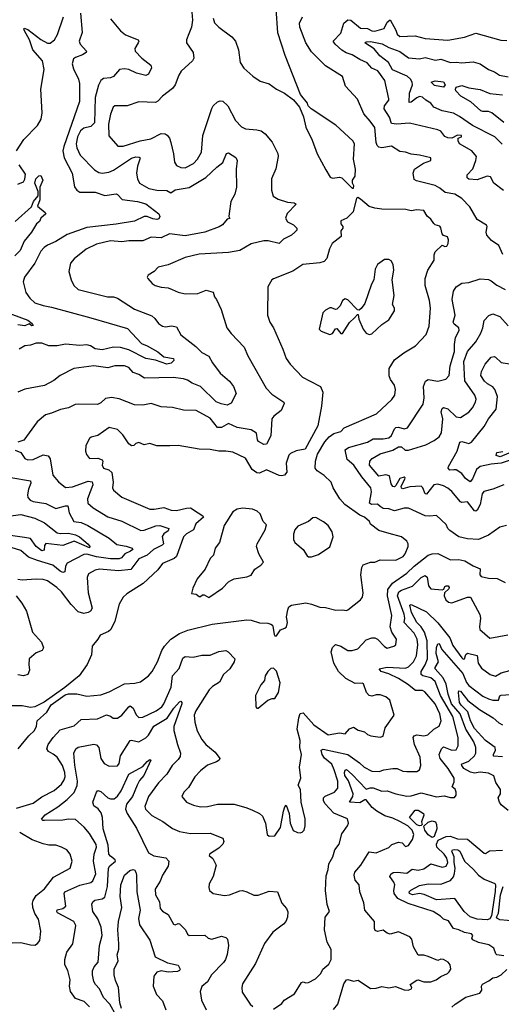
# Model space of a CAD drawing. Extents: x 1552294 to 1694791, y 811929 to 917222.
# Tile 237 of 256: x 1595908 to 1599336, y 878475 to 885489. Entities that reach past the tile are written whole.
import ezdxf

# ---------------------------------------------------------------- set-up
doc = ezdxf.new("R2010")
doc.units = 0

msp = doc.modelspace()

# ---------------------------------------------------------------- linework, layer by layer
at = {"layer": '0CON10XD'}
for points in [[(1597285, 885500), (1597295, 885467.5), (1597325, 885436), (1597417, 885367), (1597444.3, 885335), (1597465.6, 885275), (1597478, 885185), (1597504.4, 885144.4), (1597567, 885087), (1597620.3, 885050.3), (1597685, 885031.2), (1597735, 884993.8), (1597793.3, 884965), (1597857, 884917), (1597900, 884865), (1597927.3, 884797.3), (1597944.5, 884724.5), (1597991.1, 884631.1), (1598025, 884532.5), (1598088.4, 884418.4), (1598118.3, 884368.3), (1598135, 884360), (1598185, 884366.2), (1598201.7, 884361.7), (1598275, 884290), (1598285, 884290), (1598287.5, 884305), (1598277.5, 884325), (1598277.5, 884345), (1598296, 884375), (1598299.2, 884425), (1598284.2, 884495), (1598291.4, 884605), (1598278.8, 884625), (1598157.4, 884737.4), (1597983, 884853), (1597962.5, 884875), (1597957.5, 884895), (1597906.4, 884956.4), (1597797.3, 885235), (1597746.5, 885395), (1597733.4, 885566.6)], [(1595885.7, 884555), (1595936.9, 884635), (1596035, 884734.4), (1596060.1, 884779.9), (1596068, 884825), (1596058.5, 884995), (1596082.1, 885135), (1596069.3, 885195), (1596000.9, 885275), (1595977.9, 885345), (1595941.4, 885408.6), (1595936.4, 885423.6), (1595940.8, 885429.2), (1595965, 885419.4), (1596058.6, 885348.6), (1596105, 885321.1), (1596125, 885322.9), (1596155, 885345.6), (1596177.6, 885382.4), (1596220.8, 885509.2)], [(1597133.3, 885543.3), (1597137.8, 885485), (1597131.1, 885435), (1597112.1, 885387.9), (1597094.6, 885345.4), (1597095.5, 885325), (1597142.2, 885255), (1597148.1, 885215), (1597137.5, 885195), (1597058.3, 885121.7), (1597041.8, 885095), (1597015, 885026), (1596995, 884998.6), (1596925, 884944.3), (1596892, 884908), (1596875, 884899.2), (1596756.1, 884903.9), (1596673.5, 884876.5), (1596585, 884874.4), (1596574.5, 884865), (1596555.4, 884815), (1596540, 884745), (1596541.4, 884661.4), (1596607.4, 884587.4), (1596645, 884587.9), (1596765, 884625.3), (1596840.8, 884639.3), (1596915, 884677.5), (1596944.5, 884675.5), (1596957.4, 884667.4), (1596973.8, 884645), (1596984.6, 884614.6), (1597003.2, 884533.2), (1597009.2, 884475), (1597025, 884450), (1597055, 884435.6), (1597085, 884434.5), (1597145, 884465.6), (1597173.5, 884495), (1597201.2, 884545), (1597211.5, 884665), (1597275, 884856.2), (1597285, 884875.8), (1597315, 884904.2), (1597335, 884911.4), (1597355, 884907.5), (1597388.8, 884875), (1597445, 884771.2), (1597486, 884725), (1597515, 884711.5), (1597595, 884705.6), (1597626.3, 884696.3), (1597656.4, 884676.4), (1597706.4, 884616.4), (1597745.7, 884535), (1597748.6, 884515), (1597732.4, 884427.6), (1597700.8, 884355), (1597700.6, 884275), (1597712.8, 884232.8), (1597748.6, 884211.4), (1597815, 884188.1), (1597862.5, 884185), (1597876.2, 884175), (1597811.7, 884108.3), (1597799.2, 884075), (1597815, 884048), (1597857.8, 884027.8), (1597880, 884005), (1597880.9, 883989.1), (1597867.5, 883975), (1597842, 883955), (1597785, 883926.5), (1597755, 883895.8), (1597676.6, 883913.4), (1597645, 883912.5), (1597555, 883891.9), (1597474.3, 883845.7), (1597395, 883829.4), (1597185, 883818.5), (1597085, 883795.6), (1596965, 883743.1), (1596893.2, 883726.8), (1596865, 883696.2), (1596821.4, 883668.6), (1596816.2, 883655), (1596821.2, 883645), (1596850.3, 883610.3), (1596872.5, 883595), (1596915, 883582.5), (1596965, 883580), (1596993, 883567), (1597035, 883547.5), (1597085.8, 883535.8), (1597175, 883539.2), (1597235, 883562), (1597285, 883547.5), (1597293.8, 883515), (1597310, 883495), (1597341.9, 883425), (1597383.3, 883295), (1597412.6, 883252.6), (1597506.9, 883155), (1597532, 883095), (1597663.4, 882863.4), (1597702.3, 882822.3), (1597788.8, 882765), (1597790, 882755), (1597769.2, 882705), (1597716.3, 882663.7), (1597701.9, 882645), (1597694.7, 882525), (1597665, 882464.4), (1597645, 882462.1), (1597606.9, 882485), (1597600.4, 882495), (1597593.3, 882543.3), (1597555, 882567.8), (1597455, 882582.9), (1597395, 882612.9), (1597345, 882583.6), (1597316.7, 882585), (1597265, 882650.9), (1597165, 882705.5), (1597075, 882706.7), (1596995.4, 882725.4), (1596915, 882731.1), (1596845, 882754), (1596785, 882742.2), (1596725, 882744.5), (1596615, 882788.9), (1596562.1, 882797.9), (1596518.8, 882791.2), (1596485, 882758.8), (1596463, 882747), (1596328.8, 882751.2), (1596302.8, 882747.2), (1596255, 882724.4), (1596198.3, 882711.7), (1596135, 882685.5), (1596091.2, 882675), (1596033.3, 882625), (1595937, 882493), (1595895, 882480)], [(1596340.5, 885535), (1596352.7, 885397.3), (1596332, 885335), (1596338, 885315), (1596383.8, 885265), (1596380, 885255), (1596355, 885237.8), (1596305, 885220.5), (1596290.6, 885209.4), (1596282.3, 885175), (1596291.7, 885138.3), (1596326.7, 885065), (1596333.4, 885033.4), (1596333.6, 884906.4), (1596221.6, 884585), (1596216, 884555), (1596225.6, 884505.6), (1596280.4, 884395), (1596298.5, 884298.5), (1596315, 884274.3), (1596335, 884260.6), (1596445, 884259.6), (1596515, 884237.1), (1596595, 884247.5), (1596605, 884243.8), (1596637.4, 884207.4), (1596745.5, 884194.5), (1596805, 884178.4), (1596898.5, 884105), (1596906.7, 884086.7), (1596899.2, 884070.8), (1596885, 884064.8), (1596855, 884069.5), (1596815, 884086.6), (1596795, 884085.9), (1596725.6, 884054.4), (1596595, 884031.9), (1596385, 884007.6), (1596245, 883958.5), (1596165, 883908.8), (1596105, 883883.6), (1596081.9, 883865), (1596059.2, 883840.8), (1596014.6, 883755.4), (1595942.9, 883655), (1595932.1, 883622.1), (1595950.8, 883545), (1595979.2, 883505), (1596015, 883472.5), (1596075, 883451.8), (1596135, 883441.2), (1596415, 883364.6)], [(1596554.2, 885495), (1596625, 885409.2), (1596660.5, 885380.5), (1596751.2, 885345), (1596756, 885335), (1596752.5, 885325), (1596726.7, 885285), (1596730.9, 885265), (1596776.9, 885215), (1596842, 885165), (1596847.1, 885145), (1596825, 885100), (1596805, 885091.5), (1596738.8, 885108.8), (1596684.7, 885134.7), (1596655, 885139.2), (1596617.5, 885135), (1596575, 885084.3), (1596555, 885074.4), (1596505, 885069.4), (1596485, 885055.7), (1596468.5, 885021.5), (1596444.8, 884935), (1596441.2, 884755), (1596415, 884727.9), (1596364.8, 884715.2), (1596341.7, 884698.3), (1596319.1, 884655), (1596309.5, 884605), (1596313.9, 884575), (1596339.2, 884525), (1596440.5, 884420.5), (1596471.4, 884401.4), (1596495, 884395.5), (1596543.3, 884403.3), (1596575, 884417.5), (1596705, 884503.4), (1596735, 884511.2), (1596759.1, 884509.1), (1596765.6, 884505.6), (1596764.3, 884495), (1596746.6, 884445), (1596738.9, 884395), (1596745.4, 884355), (1596761.1, 884325), (1596827.4, 884287.4), (1596883.7, 884273.7), (1596955, 884273.1), (1596985, 884256), (1597015, 884276.5), (1597115, 884292.9), (1597234, 884365), (1597311.2, 884438.8), (1597355, 884470.6), (1597379.4, 884535), (1597395, 884541.1), (1597446.6, 884506.6), (1597455.5, 884485), (1597448.2, 884425), (1597452.5, 884295), (1597438.6, 884245), (1597410, 884195), (1597398.8, 884108.8)], [(1599347.2, 883817.2), (1599319.3, 883879.3), (1599265.5, 883915.5), (1599232.7, 883955), (1599228.2, 883975), (1599236.4, 884015), (1599231.4, 884025), (1599164.6, 884064.6), (1599112, 884155), (1599055, 884214.3), (1599005, 884246.7), (1598936.8, 884256.8), (1598899.1, 884289.1), (1598865, 884307.1), (1598731.6, 884341.6), (1598715, 884350.8), (1598708.5, 884395), (1598718.6, 884425), (1598782.4, 884467.6), (1598833.8, 884485), (1598835.7, 884505), (1598755, 884524.4), (1598695, 884530.5), (1598655, 884546.4), (1598615, 884550.5), (1598555, 884586.9), (1598485, 884576.2), (1598465, 884581.2), (1598453.2, 884593.2), (1598445.2, 884615.2), (1598435, 884720), (1598403.6, 884765), (1598358.1, 884818.1), (1598313, 884923), (1598226.9, 885015), (1598205.4, 885085.4), (1598085, 885161.1), (1597985, 885259.4), (1597946, 885325), (1597902.7, 885435), (1597899.6, 885465), (1597920.3, 885509.7)], [(1599352.8, 884272.8), (1599282.5, 884325), (1599260.6, 884370.6), (1599235.5, 884374.5), (1599165, 884348.7), (1599105, 884353.5), (1599092.9, 884362.9), (1599093.5, 884385), (1599132.7, 884427.3), (1599156, 884485), (1599159.6, 884515), (1599125.5, 884555.5), (1599038.8, 884605), (1599030, 884625), (1599030, 884645), (1599052.5, 884655), (1599053.3, 884665), (1599025, 884665.8), (1598983.8, 884646.2), (1598955, 884648.6), (1598935, 884658.1), (1598905, 884694.7), (1598885, 884704.2), (1598682.1, 884752.1), (1598593.6, 884743.6), (1598555, 884748.9), (1598541.3, 884795), (1598502.9, 884855), (1598505.5, 884875), (1598535.3, 884914.7), (1598536.9, 884925), (1598507.5, 885055), (1598456.5, 885125), (1598415, 885143.8), (1598382.1, 885182.1), (1598330, 885205), (1598275, 885239.6), (1598232.5, 885252.5), (1598201, 885271), (1598153.3, 885315), (1598140, 885335), (1598195, 885394), (1598216.4, 885465), (1598245, 885488.5), (1598265.6, 885485), (1598335, 885428.2), (1598385, 885425.9), (1598415, 885410), (1598435, 885407.1), (1598503.5, 885426.5), (1598525, 885470.9), (1598545, 885487.1), (1598585.3, 885415), (1598595.5, 885385), (1598615, 885370), (1598724.1, 885374.1), (1598795, 885354.8), (1598956, 885344), (1599075, 885364.5), (1599155, 885391.9), (1599333.8, 885343.8), (1599375, 885341.1)], [(1599342, 884602), (1599291.1, 884655), (1599131.5, 884735), (1599039.1, 884799.1), (1598995, 884822.1), (1598915, 884840.8), (1598856.7, 884865), (1598834.3, 884895), (1598798, 884915), (1598775, 884937.5), (1598755, 884941.5), (1598735, 884933.2), (1598695, 884900.7), (1598680.2, 884900.2), (1598682.9, 884965), (1598704.8, 885025.2), (1598702.2, 885045), (1598690.5, 885065), (1598665.7, 885085.7), (1598562.3, 885132.3), (1598533, 885185), (1598471.5, 885231.5), (1598431, 885281), (1598366, 885325), (1598375, 885331.4), (1598405, 885333.3), (1598487.2, 885317.2), (1598535, 885291.8), (1598615, 885261.9), (1598675, 885218.2), (1598755, 885209.4), (1598795, 885219.2), (1598868.7, 885201.3), (1598905, 885207.1), (1598975, 885183.1), (1599015, 885187.3), (1599055, 885182.5), (1599135, 885190), (1599185, 885174.5), (1599245.7, 885134.3), (1599288, 885118), (1599323.3, 885095), (1599385, 885081.2)], [(1598925, 885009.2), (1598860.7, 885020.7), (1598837.5, 885045), (1598865, 885052.7), (1598925, 885046.1), (1598936.4, 885025), (1598925, 885009.2)], [(1599355, 884755.6), (1599269.4, 884825), (1599245, 884834), (1599205, 884834.1), (1599190.4, 884840.4), (1599120.5, 884905), (1599049.1, 884945), (1599012.2, 884982.2), (1599009.3, 884995), (1599015, 885008.2), (1599055, 885021.2), (1599105, 885004.6), (1599185, 884991.3), (1599255, 884963.5), (1599345, 884954.8)], [(1595895, 884316.2), (1595935, 884334), (1595945, 884352), (1595949.1, 884389.1), (1595904.5, 884454.5)], [(1595875, 884051.2), (1595993.1, 884156.9), (1596007.1, 884195), (1596040, 884235), (1596038.8, 884265), (1596015.4, 884325), (1596023.5, 884355), (1596045, 884375.6), (1596058.3, 884378.3), (1596072.1, 884345), (1596052.1, 884295), (1596052.2, 884205), (1596035, 884160), (1596090, 884115), (1596094, 884105), (1596057.5, 884075), (1596049.3, 884050.7), (1596027.5, 884035), (1595992, 883975), (1595938.9, 883911.1), (1595910.3, 883845), (1595872.2, 883807.8)], [(1595898, 880295), (1595973.3, 880386.7), (1596014.5, 880425), (1596026.8, 880455), (1596033.3, 880495), (1596100, 880555), (1596132.2, 880607.8), (1596231.2, 880678.8), (1596255, 880686), (1596314.1, 880685.9), (1596385, 880670.9), (1596485, 880680), (1596545, 880701.9), (1596655, 880756.7), (1596728.3, 880761.7), (1596767.4, 880772.6), (1596825, 880815.7), (1596850, 880845), (1596890, 880915), (1596920.4, 880995), (1596939.5, 881025), (1596985, 881075.6), (1597045, 881115.5), (1597105, 881140), (1597278.1, 881181.9), (1597525.5, 881214.5), (1597555, 881212.2), (1597615, 881191.9), (1597675, 881190), (1597695, 881183.8), (1597706.7, 881175), (1597713.3, 881155), (1597718.3, 881108.3), (1597725, 881100), (1597735, 881100), (1597765, 881142.5), (1597795, 881153.3), (1597807.5, 881165), (1597813.3, 881195), (1597808, 881235), (1597816, 881285), (1597824.1, 881305.9), (1597843, 881317), (1597944.1, 881334.1), (1597985, 881326), (1598045, 881303.3), (1598085, 881302.2), (1598158.3, 881281.7), (1598205, 881284.2), (1598235, 881279.2), (1598245, 881284.2), (1598335, 881356), (1598349.2, 881375), (1598354, 881405), (1598337.5, 881535), (1598343.3, 881586.7), (1598353.5, 881606.5), (1598405, 881625.5), (1598435, 881625.6), (1598475, 881642.2), (1598585, 881639.5), (1598637.5, 881665), (1598651.9, 881685), (1598672.5, 881735), (1598673.3, 881755), (1598664.4, 881775), (1598625, 881806.1), (1598538.9, 881828.9), (1598465, 881849.4), (1598406.2, 881895), (1598397.5, 881915), (1598362, 881945), (1598330.2, 881960.2), (1598221.5, 882035), (1598187.8, 882075), (1598140, 882155), (1598124.2, 882195), (1598075, 882241.9), (1598025.5, 882275.5), (1598012.5, 882295), (1598013.1, 882345), (1598026.9, 882395), (1598079.2, 882480.8), (1598111.9, 882518.1), (1598145, 882541.4), (1598193.8, 882555), (1598218.1, 882581.9), (1598448.7, 882681.3), (1598556.8, 882783.2), (1598577.5, 882815), (1598582.9, 882855), (1598575.6, 882885), (1598548.1, 882925), (1598538.8, 882951.2), (1598538.1, 883005), (1598575.7, 883065), (1598642.5, 883115), (1598726, 883165), (1598802.7, 883247.3), (1598823.3, 883305), (1598831.9, 883435), (1598825, 883487.5), (1598794.2, 883595.8), (1598794.4, 883645), (1598813.1, 883705), (1598858.8, 883775), (1598859.2, 883815), (1598865.8, 883834.2), (1598915, 883882.5), (1598935, 883872.5), (1598947.5, 883875), (1598958.8, 883895), (1598960.7, 883920.7), (1598953, 883943), (1598925, 883952.5), (1598915, 883962.5), (1598905.8, 884005.8), (1598897.7, 884017.7), (1598865, 884028.8), (1598855, 884038), (1598835, 884067.1), (1598809.7, 884089.7), (1598785, 884128.8), (1598736.1, 884133.9), (1598695, 884127.5), (1598657, 884137), (1598485, 884140), (1598436.6, 884146.6), (1598395, 884158), (1598335, 884211.2), (1598315, 884221.2), (1598305, 884217.5), (1598280.7, 884119.3), (1598235.8, 884074.2), (1598193.8, 884055), (1598193.3, 884035), (1598207.5, 884015), (1598207.5, 884005), (1598193.3, 883985), (1598196.7, 883945), (1598133.3, 883895), (1598114.4, 883855.6), (1598095, 883787.5), (1598075, 883766.7), (1598045, 883758), (1597924.5, 883745.5), (1597851.3, 883698.7), (1597715, 883643.8), (1597703.8, 883635), (1597673.8, 883585), (1597672, 883385), (1597688, 883335), (1597713.8, 883295), (1597782.1, 883142.1), (1597804.5, 883075), (1597834.4, 883035), (1597922.3, 882942.3), (1597976.7, 882915), (1598048.8, 882875), (1598065.6, 882835), (1598056.8, 882736.8), (1598030.5, 882595), (1597939.5, 882430.5), (1597875, 882418), (1597835, 882397.5), (1597825, 882386.2), (1597805, 882330), (1597810, 882265), (1597793.3, 882245), (1597775, 882238.6), (1597755, 882240.9), (1597665, 882282.9), (1597615, 882259.1), (1597595, 882261.1), (1597562.7, 882285), (1597516, 882365), (1597425, 882408.6), (1597375.5, 882415.5), (1597324.4, 882414.4), (1597263.9, 882426.1), (1597185, 882428.6), (1597035, 882455.7), (1596975.7, 882454.3), (1596885, 882454), (1596835, 882470), (1596795, 882461.2), (1596755, 882477.5), (1596735, 882470), (1596720, 882455), (1596705, 882453.3), (1596685, 882466.7), (1596641.3, 882531.3), (1596605, 882569.2), (1596545, 882582.9), (1596465, 882528), (1596417.5, 882515), (1596404, 882505), (1596379.2, 882455), (1596375.9, 882415.9), (1596382.7, 882392.7), (1596405, 882363.8), (1596463.6, 882366.4), (1596493.9, 882353.9), (1596500, 882345), (1596496.2, 882315), (1596504, 882295), (1596543.1, 882283.1), (1596564.4, 882264.4), (1596572.7, 882195), (1596568.6, 882155), (1596575, 882136.7), (1596635, 882088.1), (1596835, 882002.7), (1596865, 882001.2), (1596935, 882013.5), (1596985.3, 881995.3), (1597025, 881991.6), (1597095, 882009.6), (1597125, 882011.6), (1597177.3, 881975), (1597212.7, 881955), (1597215.4, 881945), (1597162.2, 881897.8), (1597145.8, 881854.2), (1597095, 881827.1), (1597073.5, 881805), (1597024.7, 881665.3), (1597008.3, 881651.7), (1596924.4, 881615), (1596891.2, 881568.8), (1596787.3, 881472.7), (1596671.5, 881398.5), (1596644.4, 881375), (1596615, 881326.2), (1596585.8, 881204.2), (1596556.9, 881145), (1596539.4, 881130.6), (1596481.4, 881105), (1596464.2, 881075), (1596423.3, 881026.7), (1596418.6, 880965), (1596388.6, 880895), (1596331.4, 880815), (1596228.8, 880731.2), (1596082.4, 880627.6), (1596016.2, 880593.8), (1595985, 880588.9), (1595925, 880600), (1595805, 880601.4)], [(1597398.8, 884108.8), (1597396.8, 884086.8), (1597405, 884073.3), (1597385, 884067.5), (1597352, 884028), (1597326.9, 884013.1), (1597225, 883975.7), (1597085, 883949.8), (1596975, 883964.5), (1596915, 883934.7), (1596845, 883939.6), (1596783.8, 883913.8), (1596685, 883913.8), (1596635, 883907.1), (1596555, 883914.6), (1596455, 883889.6), (1596381.4, 883855), (1596294.6, 883785.4), (1596268.6, 883755), (1596257.5, 883695), (1596274, 883635), (1596294.2, 883595), (1596325, 883567.5), (1596532.5, 883515), (1596575, 883515.5), (1596605, 883505.5), (1596725, 883427.9), (1596848.3, 883378.3), (1596870, 883360), (1596895, 883324.4), (1596925, 883306.7), (1596945, 883301.5), (1596989.1, 883309.1), (1597025, 883300), (1597055, 883244.2), (1597161.7, 883161.7), (1597205, 883118.1), (1597255, 883091.4), (1597280, 883045), (1597335, 882971.4), (1597400.6, 882915), (1597430.8, 882875), (1597450, 882825), (1597413.6, 882756.4), (1597384.1, 882744.1), (1597341.8, 882751.8), (1597307.3, 882767.3), (1597195, 882876.7), (1597135, 882900), (1597101.9, 882921.9), (1597075, 882931.4), (1597000.9, 882939.1), (1596796.1, 882936.1), (1596755, 882960.9), (1596715.8, 882975), (1596685, 883011.9), (1596655, 883022.1), (1596585, 883022.9), (1596535, 883010), (1596435, 883023.3), (1596294.2, 883004.2), (1596195, 882953.3), (1596152, 882918), (1596085, 882883.1), (1595945, 882857.5), (1595895, 882836.2)], [(1598115, 883245.8), (1598135, 883253.8), (1598155, 883286.7), (1598165, 883290), (1598195, 883252.5), (1598205, 883253.3), (1598255, 883332.5), (1598292.5, 883365), (1598311.7, 883388.3), (1598318.3, 883388.3), (1598322.5, 883355), (1598353.3, 883285), (1598373.3, 883255), (1598395, 883246.2), (1598415, 883252), (1598485, 883318.8), (1598535, 883350), (1598575.8, 883415), (1598576.2, 883435), (1598560.8, 883460.8), (1598574.4, 883525), (1598560, 883635), (1598571.2, 883705), (1598566, 883745), (1598551.7, 883771.7), (1598535, 883780), (1598505, 883781.2), (1598454.2, 883745), (1598438.3, 883711.7), (1598429.2, 883635), (1598412, 883605), (1598365, 883467.5), (1598339.3, 883430.7), (1598325, 883420), (1598311.7, 883421.7), (1598245, 883493.3), (1598225, 883500), (1598205, 883488.8), (1598188.7, 883451.3), (1598165, 883426.2), (1598155, 883423.8), (1598127.3, 883437.3), (1598115, 883436), (1598085, 883420), (1598065, 883400), (1598040, 883285), (1598055, 883270), (1598115, 883245.8)], [(1599374.1, 881885.9), (1599325, 881874), (1599245, 881818), (1599175, 881785.7), (1599095, 881790.8), (1599035, 881804), (1598970.4, 881850.4), (1598955.5, 881865.5), (1598943.4, 881893.4), (1598875, 881958), (1598825, 881951.4), (1598795, 881954.4), (1598675, 882010), (1598645, 882009.6), (1598575, 881989.2), (1598535, 882004.4), (1598495, 882007.8), (1598475, 882021.3), (1598455, 882036.7), (1598412.5, 882035), (1598397.5, 882045), (1598411.3, 882125), (1598406.5, 882155), (1598342.8, 882232.8), (1598286.4, 882315), (1598238.1, 882355), (1598225.6, 882425), (1598249.3, 882440.7), (1598385, 882479.6), (1598425, 882503.4), (1598495, 882503.7), (1598535, 882511.2), (1598553.7, 882526.3), (1598575, 882574.5), (1598585.8, 882584.2), (1598605, 882585.8), (1598645, 882575.4), (1598668.5, 882581.5), (1598779.1, 882750.9), (1598787.9, 882795), (1598783.3, 882875), (1598797.5, 882915), (1598815, 882926.4), (1598885, 882913.2), (1598942.4, 882927.6), (1598964.5, 882955), (1598973.5, 883023.5), (1599003.2, 883125), (1599002.3, 883175), (1599010.3, 883225), (1599036.7, 883275), (1599032.9, 883295), (1599000.6, 883320.6), (1598993.9, 883335), (1599007.1, 883385), (1598986.2, 883495), (1598995.5, 883555), (1599015.7, 883585), (1599055, 883611.1), (1599105, 883615.7), (1599185, 883643.3), (1599245, 883637.1), (1599265, 883629.2), (1599305, 883598.1), (1599365, 883566.4)], [(1595793.1, 883413.1), (1595965, 883348.6), (1595996.7, 883325), (1596005, 883310), (1595995, 883308.8), (1595975, 883321.2), (1595945, 883307.5), (1595895, 883314.2)], [(1599353.8, 882176.2), (1599275, 882145.5), (1599211.1, 882128.9), (1599199.2, 882110.8), (1599185.2, 882034.8), (1599165, 881995.5), (1599155, 881987.9), (1599145, 881990.9), (1599112.6, 882032.6), (1599095, 882055.5), (1599055, 882049.1), (1599045, 882054.4), (1598985, 882126.8), (1598955, 882151.2), (1598925, 882169.2), (1598885, 882180.4), (1598855, 882175.4), (1598805, 882109.1), (1598795, 882111.1), (1598778.2, 882155), (1598765, 882165.8), (1598685, 882160.3), (1598635, 882147.5), (1598625, 882151.4), (1598623.6, 882165), (1598650, 882215), (1598651.4, 882225), (1598645, 882230.6), (1598615, 882219.7), (1598585, 882170.6), (1598575, 882161.8), (1598565, 882162.5), (1598553.2, 882183.2), (1598539.9, 882239.9), (1598515, 882247.7), (1598465, 882238.2), (1598398.3, 882315), (1598400.9, 882345), (1598416.1, 882363.9), (1598475, 882395.8), (1598565, 882422.6), (1598605, 882446.6), (1598625, 882445.5), (1598651.8, 882421.8), (1598675, 882421.6), (1598798.8, 882461.2), (1598857.8, 882492.2), (1598895, 882518), (1598910, 882545), (1598920.8, 882645), (1598909.3, 882695), (1598915, 882720), (1598925, 882725.8), (1598955, 882715.8), (1599015, 882660), (1599045, 882654.5), (1599105, 882692.5), (1599131.4, 882725), (1599152.2, 882765), (1599156.5, 882785), (1599148.5, 882815), (1599075.9, 882915.9), (1599069.6, 883055), (1599096.7, 883125), (1599155.4, 883195), (1599191.2, 883255), (1599206, 883295), (1599215, 883345.7), (1599248.3, 883381.7), (1599275, 883393.3), (1599325, 883375.6), (1599385, 883308.1)], [(1596415, 883364.6), (1596675, 883288.5), (1596775, 883181.8), (1596815.9, 883165.9), (1596892.4, 883122.4), (1596935, 883087.5), (1597004, 883075), (1597005, 883060), (1596987.2, 883042.8), (1596955, 883035.7), (1596875, 883063), (1596805, 883076.5), (1596685, 883136.6), (1596625, 883152.8), (1596575, 883155.8), (1596495, 883138.1), (1596445, 883144.7), (1596413.1, 883165), (1596385, 883173.9), (1596335, 883168.4), (1596235, 883177.9), (1596175, 883166.1), (1596115, 883165.4), (1596065, 883185.4), (1596025, 883184.6), (1595985, 883171.2), (1595945, 883166.4), (1595905, 883142.2)], [(1599455, 882370.8), (1599335, 882329), (1599265, 882323.8), (1599185, 882305.2), (1599160.7, 882285), (1599132.3, 882217.7), (1599115, 882195.7), (1599080.6, 882220.6), (1599055, 882255.9), (1599015, 882283.3), (1598997.3, 882282.7), (1598970.2, 882280.2), (1598958.9, 882295), (1598960.5, 882305), (1599022.7, 882415), (1599041.5, 882478.5), (1599055, 882484.4), (1599105, 882469.1), (1599125, 882478.9), (1599215, 882590.4), (1599245, 882645.6), (1599298.8, 882715), (1599308.6, 882805), (1599289.5, 882855), (1599275, 882874.1), (1599237.1, 882895), (1599215.6, 882915), (1599190, 882955), (1599196.2, 882983.8), (1599221.4, 883035), (1599265, 883084.2), (1599285, 883090), (1599295, 883086), (1599335, 883046.2), (1599395, 883036.9)], [(1595875, 882423.3), (1595915, 882406.2), (1595945, 882364), (1595965, 882352.9), (1596005, 882355.7), (1596075, 882390), (1596111.2, 882381.2), (1596125, 882360), (1596143.5, 882243.5), (1596185, 882195.7), (1596235, 882155.6), (1596285, 882161.4), (1596395, 882201.6), (1596425, 882197.8), (1596428.7, 882175), (1596390.6, 882075), (1596393.6, 882045), (1596430.6, 882010.6), (1596535, 881947.7), (1596635, 881917.7), (1596771.1, 881851.1), (1596795, 881853.5), (1596876.6, 881883.4), (1596905, 881886.1), (1596970, 881865), (1596965, 881848.6), (1596934.4, 881825.6), (1596922.1, 881807.9), (1596931.2, 881755), (1596922.5, 881745), (1596861.5, 881715), (1596815, 881675.3), (1596755, 881648.4), (1596698.1, 881571.9), (1596612.4, 881562.4), (1596475, 881574.5), (1596445, 881566.7), (1596398.9, 881541.1), (1596388.6, 881515), (1596396.4, 881405), (1596423.4, 881296.6), (1596412.9, 881275), (1596396.2, 881265), (1596365, 881258.2), (1596325, 881270), (1596275, 881322.7), (1596205, 881413.8), (1596171.5, 881445), (1596105, 881490.5), (1596075, 881500), (1596025, 881504.4), (1595925, 881496), (1595895, 881500)], [(1599435, 882420.3), (1599329.2, 882375), (1599299.4, 882385), (1599305.4, 882404.6), (1599346.5, 882413.5)], [(1595845, 882226.8), (1595984, 882205), (1595988.1, 882188.1), (1595970.4, 882145), (1595963.8, 882103.8), (1595966.5, 882085), (1595981.9, 882065), (1596005, 882056.1), (1596095, 882041.8), (1596165, 882007.4), (1596235, 882026.7), (1596251.2, 882025), (1596260.4, 881975), (1596294.4, 881915), (1596345, 881907.8), (1596392.9, 881885), (1596545, 881796.2), (1596600.3, 881750.3), (1596665, 881739.5), (1596708.8, 881725), (1596714, 881715), (1596697.4, 881702.6), (1596656.6, 881683.4), (1596631.8, 881655), (1596615, 881647.3), (1596555, 881647.9), (1596455, 881662.2), (1596385, 881680.6), (1596365, 881679.2), (1596245, 881617.8), (1596235, 881596.7), (1596229.4, 881555), (1596215, 881550.9), (1596195, 881559.7), (1596143.5, 881603.4), (1596035, 881635.2), (1595971.1, 881661.1), (1595915, 881708.1), (1595848.4, 881728.4)], [(1597255, 881372), (1597351.7, 881438.3), (1597393.8, 881485), (1597410, 881495), (1597435, 881505.7), (1597525, 881519.4), (1597555, 881532.5), (1597582, 881575), (1597625, 881604.3), (1597644.3, 881625), (1597609.6, 881685), (1597594.3, 881735), (1597599.5, 881755), (1597655.3, 881855), (1597665, 881890), (1597642, 881915), (1597618.7, 881968.7), (1597598.3, 881988.3), (1597565, 882001.9), (1597495, 882010), (1597457, 882003), (1597425, 881983.8), (1597364.4, 881885), (1597331.4, 881765), (1597300, 881725), (1597287.5, 881675), (1597265, 881650), (1597229.2, 881575), (1597171.9, 881505), (1597139.3, 881439.3), (1597131.7, 881401.7), (1597165, 881397.5), (1597185, 881380), (1597195, 881380), (1597208.3, 881391.7), (1597221.7, 881391.7), (1597255, 881372)], [(1595825, 881952.9), (1595915, 881964), (1596015, 881937.3), (1596085, 881905.4), (1596174.4, 881834.4), (1596195, 881829.3), (1596255, 881831.3), (1596305, 881819.6), (1596333.8, 881805), (1596395, 881753.1), (1596407.1, 881735), (1596405, 881727.5), (1596295, 881775.2), (1596215, 881744.2), (1596095, 881758.4), (1596085.7, 881744.3), (1596081.1, 881708.9), (1596065.3, 881704.7), (1596025.3, 881735), (1595985, 881793.3), (1595941.3, 881801.3), (1595825, 881816.2)], [(1597985, 881662), (1598035, 881680), (1598115.7, 881734.3), (1598140.6, 881805), (1598131.7, 881841.7), (1598102.9, 881885), (1598071.7, 881911.7), (1598015, 881943.1), (1597995, 881940.6), (1597963.8, 881915), (1597888.5, 881881.5), (1597866, 881855), (1597856, 881825), (1597857.1, 881785), (1597867.1, 881765), (1597926, 881715), (1597955, 881668.8), (1597965, 881662), (1597985, 881662)], [(1595885, 879871), (1596005, 879908.7), (1596065, 879953.3), (1596152.3, 879997.7), (1596206, 880044), (1596225.7, 880074.3), (1596230.6, 880095), (1596228.3, 880125), (1596212.4, 880175), (1596175, 880234.4), (1596147.3, 880257.3), (1596112.9, 880275), (1596101.8, 880295), (1596111.5, 880325), (1596145.4, 880375), (1596195, 880430.7), (1596295, 880459.1), (1596345, 880504.5), (1596462.4, 880507.6), (1596525, 880535.8), (1596555, 880527.5), (1596573.3, 880513.3), (1596605, 880513.5), (1596636.1, 880533.9), (1596684.4, 880595), (1596695, 880600), (1596714.7, 880584.7), (1596736.5, 880536.5), (1596755, 880517.8), (1596785, 880520.4), (1596878.5, 880565), (1596920.4, 880595), (1596935, 880614.4), (1596986.5, 880735), (1596995.8, 880814.2), (1597042.6, 880867.4), (1597069.2, 880940.8), (1597085, 880952.5), (1597142.6, 880947.4), (1597205, 880962.7), (1597265, 880961.1), (1597325, 880987.8), (1597375, 880995.6), (1597392.5, 880985), (1597438.6, 880935), (1597434.5, 880915), (1597404.3, 880865.7), (1597359.2, 880825), (1597331.3, 880768.7), (1597281.3, 880738.7), (1597256.2, 880715), (1597161.4, 880565), (1597150.5, 880535), (1597153.8, 880485), (1597172.1, 880422.1), (1597205, 880362), (1597232.5, 880325), (1597300, 880270), (1597332.9, 880225), (1597328.6, 880215), (1597308.3, 880201.7), (1597245, 880179.4), (1597195, 880137.5), (1597155.4, 880094.6), (1597110.7, 880019.3), (1597077.5, 879985), (1597062.5, 879955), (1597095, 879914.2), (1597145, 879893.5), (1597195, 879882.7), (1597245, 879883.5), (1597315, 879900.5), (1597435, 879900), (1597525, 879875.3), (1597565, 879858.2), (1597615, 879834.3), (1597635.8, 879815), (1597658.6, 879765), (1597670, 879685), (1597682.7, 879672.7), (1597723.3, 879675), (1597765, 879733.3), (1597785, 879850), (1597795, 879881.2), (1597805, 879892.5), (1597825.3, 879835), (1597832.8, 879765), (1597855, 879712.9), (1597885, 879697.5), (1597904.5, 879695.5), (1597919.2, 879700.8), (1597931.9, 879715), (1597940, 879745), (1597940.9, 879795), (1597912, 879915), (1597907.5, 880005), (1597889.4, 880035), (1597908.5, 880085), (1597899.2, 880165), (1597914.3, 880255), (1597902.9, 880305), (1597903.8, 880355), (1597883.8, 880435), (1597893.9, 880516.1), (1597905, 880546), (1597925, 880551.4), (1597965, 880509.1), (1598001.2, 880465), (1598105, 880395.4), (1598185, 880409.2), (1598225, 880402.2), (1598255, 880436.9), (1598285, 880448.6), (1598317.3, 880427.3), (1598362.5, 880415), (1598385, 880396.7), (1598407.7, 880387.7), (1598475, 880378.1), (1598495.8, 880385), (1598509.3, 880445), (1598572.9, 880535), (1598542.1, 880642.1), (1598515.5, 880665.5), (1598475, 880678.9), (1598445, 880680), (1598415, 880670.6), (1598395, 880675.6), (1598376, 880696), (1598355, 880757.9), (1598345, 880763.1), (1598295, 880759.4), (1598229.4, 880795), (1598178.5, 880845), (1598144.6, 880905), (1598125.5, 880985), (1598134.5, 881015.5), (1598155, 881037.5), (1598195, 881027.1), (1598245, 880994.5), (1598275.7, 880995.7), (1598315, 881008.1), (1598375, 881070.6), (1598415, 881084.5), (1598435, 881085.6), (1598455, 881075.8), (1598505, 881024), (1598525, 881012.5), (1598572.5, 881025), (1598586.7, 881035), (1598590, 881075), (1598557, 881127), (1598545.4, 881165), (1598556.5, 881245), (1598526.1, 881385), (1598529.2, 881430.8), (1598561.2, 881475), (1598664.6, 881545), (1598715, 881596.8), (1598815, 881674.6), (1598845, 881683.8), (1598885, 881685.7), (1598975, 881642), (1599035, 881644.2), (1599077.5, 881635), (1599135, 881598.8), (1599185, 881576.7), (1599184.4, 881535), (1599192.7, 881522.7), (1599245, 881511.1), (1599307.4, 881507.4), (1599365, 881480)], [(1597715, 878440.8), (1597775, 878480), (1597790.8, 878505), (1597865, 878548.8), (1597915, 878630), (1597925, 878635.8), (1597945, 878628), (1597965, 878629.2), (1598014.6, 878655.4), (1598052.5, 878695), (1598065.7, 878725), (1598108.3, 878761.7), (1598124.6, 878795), (1598124.6, 878865), (1598096.9, 878916.9), (1598078.5, 879005), (1598082.9, 879095), (1598113.8, 879135), (1598096.7, 879185), (1598084.4, 879285), (1598090.4, 879389.6), (1598104.4, 879435), (1598108.1, 879475), (1598138.2, 879525), (1598151.1, 879575), (1598182.5, 879615), (1598201.1, 879688.9), (1598242.5, 879745), (1598248.5, 879765), (1598241.2, 879795), (1598145, 879835.4), (1598082.9, 879902.9), (1598070.3, 879925), (1598071.2, 879945), (1598081.7, 879958.3), (1598149.4, 879985), (1598173.8, 880015), (1598172.8, 880065), (1598147.3, 880145), (1598130.8, 880185), (1598078.7, 880228.7), (1598060.2, 880255), (1598053.9, 880286.1), (1598067.8, 880292.2), (1598245, 880253.6), (1598328.1, 880195), (1598360.6, 880165), (1598415, 880136.5), (1598467.5, 880132.5), (1598500, 880145), (1598565, 880155.6), (1598595.9, 880154.1), (1598635, 880136.6), (1598665, 880132.3), (1598735, 880133.8), (1598755, 880144.3), (1598763.1, 880175), (1598757.8, 880235), (1598719, 880325), (1598708.2, 880375), (1598715, 880386.5), (1598735, 880395.4), (1598785, 880388.5), (1598814, 880395), (1598856.2, 880433.8), (1598893.1, 880456.9), (1598908.7, 880495), (1598897.9, 880545), (1598865.7, 880615), (1598791.5, 880701.5), (1598775, 880709.6), (1598725, 880710), (1598668.8, 880755), (1598605, 880795.2), (1598535, 880829.1), (1598481.2, 880845), (1598467.5, 880865), (1598525, 880875.4), (1598655, 880869.3), (1598675, 880880), (1598712.3, 880915), (1598732, 880958), (1598741.4, 881035), (1598738, 881075), (1598715, 881119.7), (1598643.9, 881193.9), (1598649.5, 881225), (1598645.9, 881255), (1598597.7, 881385), (1598606.8, 881413.2), (1598625, 881425.6), (1598705, 881453.1), (1598765, 881515.9), (1598795, 881529.3), (1598807.7, 881517.7), (1598818, 881455), (1598835, 881434.1), (1598915, 881428.5), (1598926.8, 881433.2), (1598935, 881450.8), (1598945, 881456.2), (1598958.8, 881455), (1598966.2, 881445)], [(1598966.2, 881445), (1598963.3, 881435), (1598933, 881407), (1598929.3, 881385), (1598940.8, 881355), (1598960.1, 881340.1), (1598985, 881335.6), (1599095, 881376.2), (1599116.2, 881375), (1599182.7, 881252.7), (1599187.3, 881225), (1599181.1, 881165), (1599184.4, 881145), (1599255, 881082.1), (1599382.6, 881107.4)], [(1595882.9, 881385), (1595923, 881333), (1595956.7, 881275), (1596000, 881125), (1596062, 881055), (1596078, 881015), (1596067.5, 880995), (1596025, 880978.9), (1595976.5, 880935), (1595972, 880895), (1595976.9, 880855), (1595965, 880824.4), (1595935, 880814.6), (1595895, 880822)], [(1598141.6, 878438.4), (1598171.9, 878475), (1598215, 878621.2), (1598235, 878648.2), (1598245, 878650.7), (1598285, 878638.6), (1598316.9, 878646.9), (1598405, 878588.1), (1598445, 878588.8), (1598485, 878600.4), (1598535, 878592.7), (1598582.2, 878602.2), (1598645, 878578), (1598674.1, 878575.9), (1598698, 878585), (1598698.8, 878595), (1598687.5, 878615), (1598735, 878646.2), (1598745, 878648.8), (1598783.8, 878633.8), (1598835, 878635.7), (1598871.7, 878648.3), (1598905, 878672.5), (1598953.8, 878695), (1598966.2, 878705), (1598976.2, 878725), (1598972, 878755), (1598959.2, 878775), (1598925, 878794.7), (1598904.8, 878795.2), (1598885, 878787.3), (1598815, 878816.2), (1598785, 878823.8), (1598745, 878824), (1598712.3, 878885), (1598699.3, 878939.3), (1598685, 878955.6), (1598605, 878990.5), (1598545, 878975.4), (1598525, 878981.5), (1598495, 879002.7), (1598455, 878993.5), (1598439.5, 878999.5), (1598434, 879014), (1598432.7, 879065), (1598364.1, 879145), (1598356.7, 879196.7), (1598329.4, 879275), (1598324.5, 879325), (1598295, 879360), (1598289.6, 879395), (1598293.8, 879415), (1598337.1, 879465), (1598395, 879562), (1598445, 879554.3), (1598535, 879592), (1598557.6, 879612.4), (1598605, 879629.6), (1598630, 879625), (1598655, 879597.8), (1598676.4, 879605), (1598705, 879649.2), (1598713.7, 879685), (1598702.3, 879715), (1598671.3, 879745), (1598615, 879778.2), (1598565, 879801.5), (1598508.2, 879818.2), (1598450.7, 879850.7), (1598416.2, 879876.2), (1598375, 879932.1), (1598365, 879932.1), (1598329.9, 879910.1), (1598255.7, 879915), (1598279.2, 879955), (1598281.9, 879975), (1598247.6, 880067.6), (1598223.6, 880105), (1598219.8, 880125), (1598225, 880143.1), (1598235, 880146.7), (1598275, 880111.8), (1598375, 880008.5), (1598402.4, 880017.6), (1598425, 880017.6), (1598485, 879993.2), (1598525, 879994.4), (1598585, 879973), (1598665, 879958.6), (1598695, 879959.4), (1598765, 879981.5), (1598875, 879952.2), (1598930.8, 879959.2), (1598975, 879947.8), (1599002.2, 879947.8), (1599014.4, 879965), (1599014.5, 879985), (1599007.1, 880007.1), (1598986.7, 880025), (1599001.1, 880058.9), (1599000, 880085), (1598957.5, 880155), (1598901.4, 880225), (1598894.5, 880255), (1598910.9, 880295), (1598925, 880309.1), (1598985, 880285.3), (1599015, 880288.2), (1599030.4, 880315), (1599028.4, 880375), (1598990.9, 880525), (1598903.5, 880675), (1598865, 880773.9), (1598835, 880801.5), (1598776.9, 880815), (1598765.9, 880825), (1598766.4, 880845), (1598795, 880892.3), (1598811, 880935), (1598809.1, 881065), (1598790.3, 881125), (1598765.2, 881165), (1598735.8, 881195.8), (1598698.2, 881265), (1598685, 881317.1), (1598695, 881322.8), (1598805, 881269.6), (1598885, 881191.6), (1598971, 881085), (1598991.2, 881031.2), (1599055, 880942.3), (1599065, 880934.5), (1599075, 880936.2), (1599085, 880966.7), (1599095, 880976), (1599165, 880958.6), (1599171.8, 880905), (1599195, 880868.2), (1599256, 880825), (1599295, 880813.5), (1599335, 880835.4), (1599396.4, 880853.6)], [(1599385.8, 879855.8), (1599336.2, 879896.2), (1599322.7, 879915), (1599313.5, 879945), (1599329.6, 879975), (1599331.2, 880005), (1599298.2, 880055), (1599282.9, 880102.9), (1599245, 880121.1), (1599185, 880127.5), (1599145, 880121.9), (1599117.9, 880127.9), (1599070.8, 880155), (1599054.3, 880175), (1599053.3, 880185), (1599105, 880206.9), (1599145.3, 880245), (1599156, 880265), (1599155.3, 880305), (1599140, 880345), (1599083.8, 880433.8), (1599042.9, 880545), (1598982.4, 880615), (1598958.5, 880685), (1598943.3, 880755), (1598921.4, 880801.4), (1598866.2, 880865), (1598866.2, 880875), (1598889.8, 880915), (1598873.2, 880975), (1598875, 881015.7), (1598885, 881042), (1598895, 881045.6), (1598912.8, 881002.8), (1599061.8, 880831.8), (1599088, 880768), (1599105, 880746.3), (1599205, 880670.9), (1599245, 880649.8), (1599275, 880642.1), (1599317.5, 880642.5), (1599327.1, 880672.9), (1599335, 880677.8), (1599465, 880687.3)], [(1597605, 880583.3), (1597675, 880641.2), (1597705, 880653.8), (1597725, 880652.5), (1597750.8, 880695), (1597762, 880765), (1597735, 880847.5), (1597715, 880870), (1597695, 880866.2), (1597675, 880846.7), (1597656.2, 880815), (1597649.5, 880780.5), (1597625, 880750), (1597586.2, 880675), (1597588, 880595), (1597595, 880583.3), (1597605, 880583.3)], [(1599345, 880236.9), (1599282, 880242), (1599280.6, 880255), (1599295.3, 880285), (1599292.7, 880305), (1599223.5, 880355), (1599145, 880440.4), (1599117.3, 880495), (1599099.2, 880559.2), (1599051.6, 880605), (1599039.2, 880625), (1599030.8, 880695), (1599035, 880708.6), (1599045, 880705.4), (1599099.2, 880639.3), (1599182.2, 880575), (1599279.5, 880515), (1599319.4, 880479.4), (1599345, 880465.3)], [(1596405, 878457.3), (1596366, 878495), (1596305, 878516.6), (1596269.7, 878565), (1596262.9, 878605), (1596268.2, 878648.2), (1596250.4, 878715), (1596229.7, 878755), (1596228.7, 878795), (1596243.5, 878846.5), (1596286.9, 878905), (1596307.1, 879035), (1596292.9, 879065), (1596176.7, 879126.7), (1596171.8, 879135), (1596175, 879148.6), (1596215, 879158), (1596236.2, 879175), (1596225.5, 879264.5), (1596230, 879275), (1596335, 879322.5), (1596415, 879342.5), (1596428.5, 879355), (1596449.2, 879405), (1596433.6, 879495), (1596437.6, 879545), (1596454.6, 879595), (1596452.3, 879612.3), (1596405, 879691.1), (1596367.3, 879737.3), (1596305, 879790.5), (1596255, 879793.1), (1596215, 879785.7), (1596083.8, 879783.8), (1596072.5, 879785), (1596064.2, 879794.2), (1596088.6, 879825), (1596178.8, 879881.2), (1596246.6, 879933.4), (1596296.6, 879983.4), (1596315.9, 880034.1), (1596320.4, 880065), (1596300.8, 880179.3), (1596293.9, 880265), (1596307.1, 880295), (1596325, 880306.5), (1596435, 880327.5), (1596455, 880322.2), (1596470.6, 880305), (1596486.4, 880225), (1596509.7, 880189.7), (1596545, 880170.9), (1596605, 880173.5), (1596615, 880189.2), (1596626.5, 880245), (1596695, 880352.9), (1596705, 880356.7), (1596755, 880344.6), (1596806.8, 880373.2), (1596825, 880392.5), (1596862.9, 880457.1), (1596957.2, 880512.8), (1597005, 880584), (1597045, 880630), (1597055, 880634.2), (1597062.9, 880625), (1597062.1, 880615), (1597004.6, 880454.6), (1597006.4, 880425), (1597030.7, 880325), (1597051.5, 880265), (1597049.5, 880240.5), (1597035, 880218.1), (1596994.4, 880175), (1596956.2, 880115), (1596895, 880051.5), (1596825.4, 879955), (1596798, 879885), (1596802.5, 879865), (1596849.1, 879819.1), (1596927.4, 879777.4), (1596995, 879728.1), (1597046.7, 879705), (1597125, 879691.2), (1597265, 879692.9), (1597355, 879658.6), (1597362.2, 879635), (1597354.3, 879615), (1597325, 879586.9), (1597258, 879545), (1597256.2, 879535), (1597282.3, 879512.3), (1597306.2, 879465), (1597286, 879385), (1597257.7, 879332.3), (1597253.9, 879306.1), (1597260, 879285), (1597285, 879264), (1597365, 879250), (1597402.5, 879255), (1597475, 879283.8), (1597495, 879285.8), (1597525.6, 879275.6), (1597575, 879252.5), (1597605, 879252.9), (1597685, 879280.8), (1597742.5, 879275), (1597774.4, 879195), (1597808.1, 879158.1), (1597816.4, 879133.6), (1597814.5, 879095), (1597802.2, 879065), (1597785.3, 879044.7), (1597710.2, 878989.8), (1597651.5, 878908.5), (1597587.1, 878765), (1597495, 878621.2), (1597489.1, 878595), (1597491.9, 878561.9), (1597549.2, 878475), (1597568.7, 878458.7)], [(1596593.9, 878393.9), (1596550.3, 878475), (1596505, 878524.4), (1596477.2, 878585), (1596446.4, 878616.4), (1596435, 878637.5), (1596425.2, 878685), (1596426, 878714), (1596437.8, 878742.2), (1596466, 878775), (1596475.3, 878894.7), (1596495.4, 878965), (1596488.2, 879025), (1596464.2, 879084.2), (1596429.2, 879135), (1596422.6, 879187.4), (1596429.2, 879205), (1596443.8, 879216.2), (1596495, 879225.7), (1596515, 879237.9), (1596533.3, 879315), (1596539.5, 879445), (1596549.6, 879460.4), (1596591.1, 879495), (1596588.5, 879505), (1596555, 879529.4), (1596543.6, 879545), (1596538.5, 879608.5), (1596501.9, 879725), (1596497.8, 879805), (1596488.6, 879838.6), (1596466.4, 879866.4), (1596435, 879888.6), (1596427.7, 879915), (1596453.8, 879986.2), (1596465, 879997.5), (1596485, 879991.8), (1596535, 879946.2), (1596555, 879938.9), (1596579.6, 879939.6), (1596603.4, 879956.6), (1596631, 879995), (1596685, 880114.6), (1596785, 880167.8), (1596815, 880203.5), (1596835, 880219.2), (1596841.2, 880215), (1596791.3, 880105), (1596760.7, 880069.3), (1596743.3, 880036.7), (1596710.4, 879955), (1596668.8, 879901.2), (1596661.9, 879865), (1596672.4, 879835), (1596739.1, 879729.1), (1596825, 879554.3), (1596861.8, 879531.8), (1596947.1, 879517.1), (1596970.8, 879495), (1596965, 879460), (1596923.9, 879395), (1596908.8, 879351.2), (1596871.8, 879295), (1596874.5, 879254.5), (1596902.9, 879205), (1596907, 879157), (1596925, 879138), (1596965.5, 879115.5), (1597002, 879045), (1597015, 879040.8), (1597035, 879051.2), (1597045, 879048), (1597087.5, 879005), (1597102, 878975), (1597115, 878966), (1597225, 878966.2), (1597250, 878945), (1597275, 878938.6), (1597345, 878960.5), (1597375, 878950), (1597388.1, 878938.1), (1597394.3, 878894.3), (1597385, 878829.2), (1597373.7, 878795), (1597358, 878772), (1597272.5, 878685), (1597244.3, 878635), (1597205, 878602.2), (1597191.6, 878565), (1597202, 878505), (1597235.7, 878435)], [(1598755, 879745.7), (1598735, 879753.2), (1598682.5, 879805), (1598723.4, 879856.6), (1598745, 879857.8), (1598782.9, 879835), (1598785, 879823.3), (1598768.6, 879775), (1598773.8, 879755), (1598765, 879749.2), (1598755, 879745.7)], [(1598845, 879663.5), (1598815, 879681.9), (1598793.1, 879715), (1598786, 879744), (1598815, 879772.2), (1598845, 879782.9), (1598868.8, 879775), (1598876.1, 879756.1), (1598877.1, 879725), (1598858.8, 879671.2), (1598845, 879663.5)], [(1595855, 878912.9), (1595915, 878914.2), (1595985, 878897.5), (1596015, 878896.7), (1596035, 878908.8), (1596050.3, 878929.7), (1596058, 878995), (1596042.1, 879082.1), (1596015, 879121.2), (1596002.1, 879165), (1595998.8, 879195), (1596004.6, 879215), (1596025, 879249.4), (1596085, 879296.7), (1596149.7, 879380.3), (1596266.1, 879443.9), (1596280.4, 879495), (1596266.4, 879543.6), (1596243.8, 879575), (1596204.6, 879594.6), (1596165, 879607.5), (1596115, 879608.5), (1596075, 879617.1), (1595997.4, 879647.4), (1595907.8, 879697.8)], [(1599355, 878820), (1599305, 878826.7), (1599296.7, 878835), (1599282.5, 878875), (1599248, 878898), (1599175, 878915.6), (1599133.3, 878935), (1599126.7, 878945), (1599133.3, 878965), (1599125, 878975.7), (1599075, 878985.5), (1599035, 879005.4), (1598995, 879014.4), (1598960.3, 879070.3), (1598925, 879081.2), (1598902.9, 879102.9), (1598850.5, 879135), (1598673.9, 879193.9), (1598599.6, 879229.6), (1598574.1, 879265), (1598571.4, 879285), (1598578.3, 879325), (1598571.2, 879345), (1598542.4, 879385), (1598549.1, 879400.9), (1598566.4, 879413.6), (1598595, 879417.1), (1598665, 879408.8), (1598702.1, 879437.9), (1598745, 879430), (1598785, 879439.2), (1598835, 879475.5), (1598915, 879450.9), (1598945, 879457.8), (1598955.5, 879484.5), (1598947.7, 879515), (1598928.5, 879545), (1598877.7, 879595), (1598874.2, 879615), (1598885.9, 879644.1), (1598945, 879670.4), (1598973.5, 879673.5), (1599025, 879652.7), (1599095, 879651.1), (1599215, 879552), (1599225, 879550), (1599252.7, 879567.3), (1599345, 879573.3)], [(1599235, 879076.5), (1599165, 879081.8), (1599115, 879098.4), (1599073.2, 879135), (1599005, 879228.4), (1598875, 879219.6), (1598787.9, 879257.9), (1598755, 879265.2), (1598705, 879255.2), (1598682.3, 879265), (1598680.4, 879275), (1598692.5, 879287.5), (1598755, 879321.3), (1598815, 879332.2), (1598905, 879331.6), (1598974.3, 879355.7), (1598996.7, 879383.3), (1599003.8, 879406.2), (1599007, 879445), (1599000, 879485), (1599001.4, 879525), (1598984, 879565), (1598989.5, 879575), (1599005, 879577.6), (1599026.9, 879575), (1599040.4, 879565), (1599073.5, 879495), (1599138.6, 879435), (1599173.8, 879393.8), (1599215, 879367.3), (1599289.6, 879335), (1599294.7, 879325), (1599291.9, 879278.1), (1599267.7, 879105), (1599255, 879082.5), (1599235, 879076.5)], [(1596633.2, 878445), (1596620.9, 878485), (1596610.6, 878595), (1596588.8, 878645), (1596579.6, 878685), (1596580.5, 878725), (1596608.5, 878785), (1596602.7, 878827.3), (1596612.9, 878867.1), (1596614.2, 878905), (1596605.4, 879005), (1596611.5, 879065), (1596636.2, 879165), (1596623.2, 879243.2), (1596627.2, 879325), (1596655, 879395.8), (1596692.9, 879427.1), (1596715, 879435.4), (1596725, 879432.5), (1596735, 879415.8), (1596738.7, 879395), (1596742.3, 879275), (1596765.2, 879145), (1596754.1, 879085), (1596761, 879041), (1596835, 878930.8), (1596873.1, 878813.1), (1596961.2, 878771.2), (1597035, 878754.5), (1597049.7, 878725), (1597045.2, 878714.8), (1597031.5, 878708.5), (1596964.4, 878704.4), (1596915, 878712.2), (1596885, 878703.1), (1596861.8, 878675), (1596857.3, 878605), (1596882.2, 878545), (1596925, 878499.2), (1596948.9, 878435)], [(1599435, 879066.7), (1599325.7, 879075.7), (1599308.5, 879085), (1599303.3, 879095), (1599315.3, 879125), (1599330, 879255), (1599348.5, 879315)], [(1599007.5, 878475), (1599083.8, 878526.2), (1599184.2, 878555), (1599196.9, 878575), (1599196.2, 878605), (1599202.1, 878617.9), (1599248.4, 878641.6), (1599275, 878662.9), (1599305, 878667.1), (1599335, 878684.4), (1599375, 878722.5)], [(1598984.6, 878455.4), (1599007.5, 878475)]]:
    msp.add_lwpolyline(points, dxfattribs=at)

doc.saveas('drawing.dxf')
